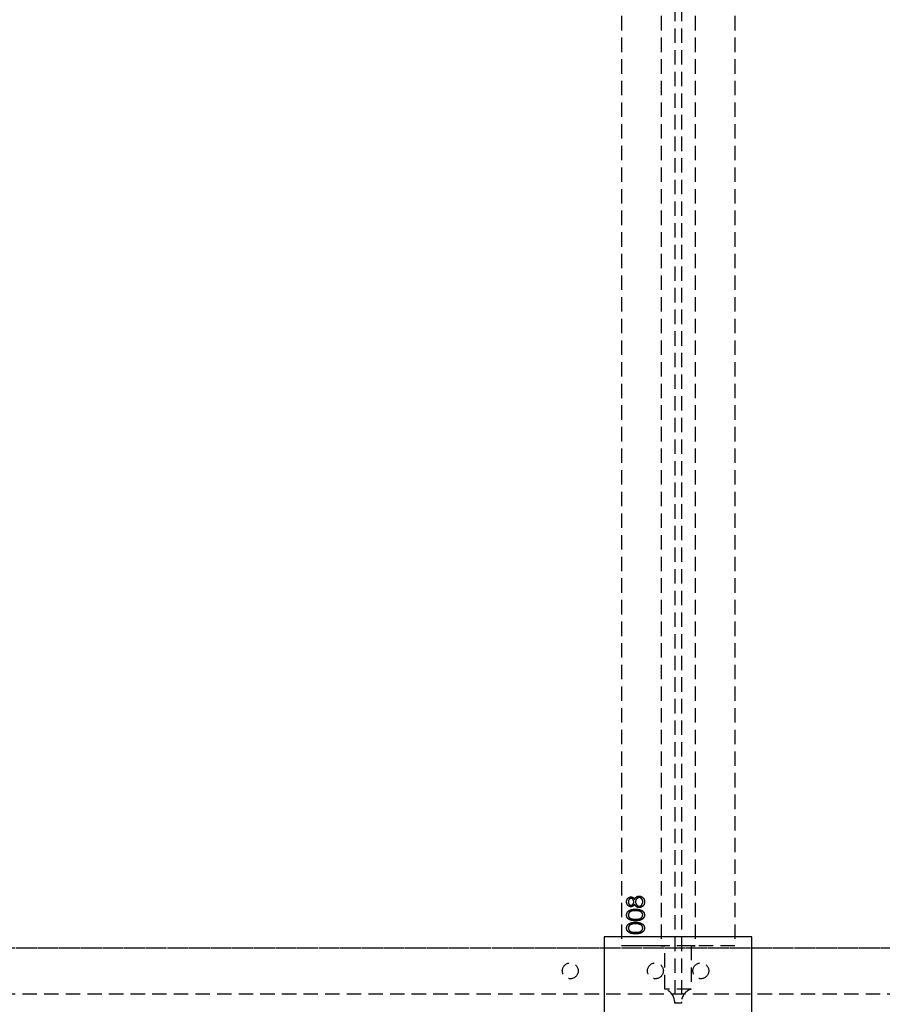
# Model space of a CAD drawing. Header units: millimetres. Extents: x 410 to 11678, y 2765 to 7100.
# Tile 36 of 40: x 5885 to 6645, y 4821 to 5688. Entities that reach past the tile are written whole.
import ezdxf

# ---------------------------------------------------------------- set-up
doc = ezdxf.new("R2010")
doc.units = ezdxf.units.MM
doc.header["$LTSCALE"] = 10
doc.linetypes.add('HIDDEN', pattern=[1.905, 1.27, -0.635])
doc.layers.add('Caillebotis', color=1, linetype='Continuous', lineweight=25)
doc.layers.add('Plancher inferieur', color=7, linetype='Continuous')

msp = doc.modelspace()

# ---------------------------------------------------------------- linework, layer by layer
at = {"layer": 'Caillebotis'}
for p, q in [((6530.02, 4880.44), (6400.02, 4880.44)), ((6400.02, 4880.44), (6400.02, 4750.44)), ((6530.02, 4750.44), (6530.02, 4880.44))]:
    msp.add_line(p, q, dxfattribs=at)
at = {"layer": 'Plancher inferieur', "linetype": 'HIDDEN'}
for p, q in [((6462.02, 6499.61), (6462.02, 4822.76)), ((6468.02, 6499.61), (6468.02, 4822.76)), ((6415.02, 6453.44), (6415.02, 4872.44)), ((6450.02, 6453.44), (6450.02, 4872.44)), ((6480.02, 6453.44), (6480.02, 4872.44)), ((6515.02, 6453.44), (6515.02, 4872.44)), ((7405.02, 4870.44), (410.02, 4870.44)), ((7285.02, 4870.44), (5825.02, 4870.44)), ((6515.02, 4872.44), (6415.02, 4872.44)), ((6450.02, 4872.44), (6415.02, 4872.44)), ((6453.45, 4872.44), (6450.02, 4872.44)), ((6450.02, 4872.44), (6453.45, 4872.44)), ((6453.45, 4834.26), (6453.45, 4872.44)), ((6476.59, 4872.44), (6453.45, 4872.44)), ((6476.59, 4872.44), (6476.59, 4834.26)), ((6480.02, 4872.44), (6476.59, 4872.44)), ((6476.59, 4872.44), (6480.02, 4872.44)), ((6515.02, 4872.44), (6480.02, 4872.44)), ((6476.59, 4834.26), (6453.45, 4834.26)), ((7405.02, 4829.94), (410.02, 4829.94)), ((6462.02, 4821.94), (6462.02, 4822.76)), ((6468.02, 4821.94), (6462.02, 4821.94)), ((6468.02, 4822.76), (6468.02, 4821.94))]:
    msp.add_line(p, q, dxfattribs=at)
for centre in [(6370.02, 4850.44), (6370.02, 4850.44), (6445.02, 4850.44), (6445.02, 4850.44), (6485.02, 4850.44), (6485.02, 4850.44)]:
    msp.add_circle(centre, 7, dxfattribs=at)
for centre, start, end in [((6450.02, 4822.76), 0, 73.40216), ((6480.02, 4822.76), 106.59784, 180)]:
    msp.add_arc(centre, 12, start, end, dxfattribs=at)
for points, knots in [([(6419.63, 4911.25), (6419.64, 4911.45), (6419.65, 4911.82), (6419.75, 4912.37), (6419.93, 4912.9), (6420.16, 4913.41), (6420.44, 4913.88), (6420.79, 4914.29), (6421.17, 4914.66), (6421.6, 4914.96), (6422.06, 4915.21), (6422.54, 4915.38), (6423.03, 4915.49), (6423.36, 4915.51), (6423.53, 4915.51)], [0, 0, 0, 0, 0.089403, 0.176293, 0.262607, 0.34942, 0.435467, 0.518891, 0.600969, 0.683865, 0.765824, 0.844888, 0.922285, 1, 1, 1, 1]), ([(6419.63, 4911.25), (6419.64, 4911.45), (6419.65, 4911.82), (6419.75, 4912.37), (6419.93, 4912.9), (6420.16, 4913.41), (6420.44, 4913.88), (6420.79, 4914.29), (6421.17, 4914.66), (6421.6, 4914.96), (6422.06, 4915.21), (6422.54, 4915.38), (6423.03, 4915.49), (6423.36, 4915.51), (6423.53, 4915.51)], [0, 0, 0, 0, 0.089403, 0.176293, 0.262607, 0.34942, 0.435467, 0.518891, 0.600969, 0.683865, 0.765824, 0.844888, 0.922285, 1, 1, 1, 1]), ([(6423.48, 4906.86), (6423.32, 4906.87), (6423, 4906.88), (6422.52, 4906.99), (6422.05, 4907.18), (6421.59, 4907.43), (6421.16, 4907.75), (6420.77, 4908.12), (6420.43, 4908.55), (6420.15, 4909.04), (6419.92, 4909.56), (6419.76, 4910.11), (6419.65, 4910.67), (6419.64, 4911.06), (6419.63, 4911.25)], [0, 0, 0, 0, 0.074056, 0.1488654, 0.2266602, 0.308132, 0.3911773, 0.4739467, 0.5579423, 0.645001, 0.7333728, 0.8210979, 0.9092902, 1, 1, 1, 1]), ([(6423.48, 4906.86), (6423.32, 4906.87), (6423, 4906.88), (6422.52, 4906.99), (6422.05, 4907.18), (6421.59, 4907.43), (6421.16, 4907.75), (6420.77, 4908.12), (6420.43, 4908.55), (6420.15, 4909.04), (6419.92, 4909.56), (6419.76, 4910.11), (6419.65, 4910.67), (6419.64, 4911.06), (6419.63, 4911.25)], [0, 0, 0, 0, 0.074056, 0.1488654, 0.2266602, 0.308132, 0.3911773, 0.4739467, 0.5579423, 0.645001, 0.7333728, 0.8210979, 0.9092902, 1, 1, 1, 1]), ([(6423.47, 4914.17), (6423.4, 4914.16), (6423.26, 4914.16), (6423.05, 4914.12), (6422.85, 4914.06), (6422.65, 4913.98), (6422.45, 4913.87), (6422.26, 4913.74), (6422.07, 4913.58), (6421.89, 4913.4), (6421.72, 4913.2), (6421.57, 4912.98), (6421.45, 4912.73), (6421.35, 4912.46), (6421.27, 4912.17), (6421.21, 4911.86), (6421.18, 4911.53), (6421.18, 4911.3), (6421.17, 4911.18)], [0, 0, 0, 0, 0.050887, 0.101004, 0.151725, 0.203028, 0.256199, 0.311374, 0.369279, 0.430507, 0.492993, 0.556503, 0.622108, 0.690284, 0.761455, 0.836405, 0.915512, 1, 1, 1, 1]), ([(6423.47, 4914.17), (6423.4, 4914.16), (6423.26, 4914.16), (6423.05, 4914.12), (6422.85, 4914.06), (6422.65, 4913.98), (6422.45, 4913.87), (6422.26, 4913.74), (6422.07, 4913.58), (6421.89, 4913.4), (6421.72, 4913.2), (6421.57, 4912.98), (6421.45, 4912.73), (6421.35, 4912.46), (6421.27, 4912.17), (6421.21, 4911.86), (6421.18, 4911.53), (6421.18, 4911.3), (6421.17, 4911.18)], [0, 0, 0, 0, 0.050887, 0.101004, 0.151725, 0.203028, 0.256199, 0.311374, 0.369279, 0.430507, 0.492993, 0.556503, 0.622108, 0.690284, 0.761455, 0.836405, 0.915512, 1, 1, 1, 1]), ([(6421.17, 4911.18), (6421.18, 4911.07), (6421.18, 4910.87), (6421.21, 4910.57), (6421.26, 4910.28), (6421.34, 4910.01), (6421.43, 4909.74), (6421.56, 4909.5), (6421.7, 4909.26), (6421.86, 4909.05), (6422.03, 4908.85), (6422.22, 4908.68), (6422.41, 4908.53), (6422.61, 4908.41), (6422.83, 4908.32), (6423.04, 4908.26), (6423.27, 4908.21), (6423.43, 4908.21), (6423.5, 4908.2)], [0, 0, 0, 0, 0.075221, 0.147165, 0.216383, 0.283941, 0.350301, 0.414972, 0.479181, 0.544184, 0.607558, 0.667324, 0.725168, 0.781029, 0.834891, 0.889471, 0.944089, 1, 1, 1, 1]), ([(6421.17, 4911.18), (6421.18, 4911.07), (6421.18, 4910.87), (6421.21, 4910.57), (6421.26, 4910.28), (6421.34, 4910.01), (6421.43, 4909.74), (6421.56, 4909.5), (6421.7, 4909.26), (6421.86, 4909.05), (6422.03, 4908.85), (6422.22, 4908.68), (6422.41, 4908.53), (6422.61, 4908.41), (6422.83, 4908.32), (6423.04, 4908.26), (6423.27, 4908.21), (6423.43, 4908.21), (6423.5, 4908.2)], [0, 0, 0, 0, 0.075221, 0.147165, 0.216383, 0.283941, 0.350301, 0.414972, 0.479181, 0.544184, 0.607558, 0.667324, 0.725168, 0.781029, 0.834891, 0.889471, 0.944089, 1, 1, 1, 1]), ([(6425.98, 4911.23), (6425.98, 4911.36), (6425.97, 4911.61), (6425.9, 4911.99), (6425.79, 4912.35), (6425.64, 4912.7), (6425.45, 4913.03), (6425.23, 4913.32), (6424.97, 4913.57), (6424.69, 4913.78), (6424.39, 4913.95), (6424.09, 4914.08), (6423.78, 4914.15), (6423.58, 4914.16), (6423.47, 4914.17)], [0, 0, 0, 0, 0.089713, 0.178541, 0.266908, 0.356931, 0.445731, 0.530796, 0.614591, 0.698244, 0.779084, 0.855316, 0.928538, 1, 1, 1, 1]), ([(6425.98, 4911.23), (6425.98, 4911.36), (6425.97, 4911.61), (6425.9, 4911.99), (6425.79, 4912.35), (6425.64, 4912.7), (6425.45, 4913.03), (6425.23, 4913.32), (6424.97, 4913.57), (6424.69, 4913.78), (6424.39, 4913.95), (6424.09, 4914.08), (6423.78, 4914.15), (6423.58, 4914.16), (6423.47, 4914.17)], [0, 0, 0, 0, 0.089713, 0.178541, 0.266908, 0.356931, 0.445731, 0.530796, 0.614591, 0.698244, 0.779084, 0.855316, 0.928538, 1, 1, 1, 1]), ([(6426.66, 4909.05), (6426.57, 4908.88), (6426.38, 4908.54), (6426.05, 4908.09), (6425.68, 4907.71), (6425.28, 4907.4), (6424.86, 4907.16), (6424.41, 4906.99), (6423.95, 4906.88), (6423.64, 4906.86), (6423.48, 4906.86)], [0, 0, 0, 0, 0.145849, 0.281964, 0.410893, 0.535063, 0.654726, 0.77015, 0.884564, 1, 1, 1, 1]), ([(6426.66, 4909.05), (6426.57, 4908.88), (6426.38, 4908.54), (6426.05, 4908.09), (6425.68, 4907.71), (6425.28, 4907.4), (6424.86, 4907.16), (6424.41, 4906.99), (6423.95, 4906.88), (6423.64, 4906.86), (6423.48, 4906.86)], [0, 0, 0, 0, 0.145849, 0.281964, 0.410893, 0.535063, 0.654726, 0.77015, 0.884564, 1, 1, 1, 1]), ([(6423.5, 4908.2), (6423.58, 4908.21), (6423.74, 4908.21), (6423.97, 4908.26), (6424.19, 4908.33), (6424.41, 4908.43), (6424.62, 4908.56), (6424.83, 4908.71), (6425.03, 4908.9), (6425.22, 4909.11), (6425.4, 4909.34), (6425.55, 4909.58), (6425.68, 4909.84), (6425.79, 4910.1), (6425.88, 4910.37), (6425.94, 4910.65), (6425.97, 4910.94), (6425.98, 4911.13), (6425.98, 4911.23)], [0, 0, 0, 0, 0.054564, 0.107826, 0.161924, 0.21751, 0.274498, 0.334815, 0.397555, 0.464755, 0.532901, 0.600097, 0.665354, 0.731084, 0.796883, 0.863292, 0.930831, 1, 1, 1, 1]), ([(6423.5, 4908.2), (6423.58, 4908.21), (6423.74, 4908.21), (6423.97, 4908.26), (6424.19, 4908.33), (6424.41, 4908.43), (6424.62, 4908.56), (6424.83, 4908.71), (6425.03, 4908.9), (6425.22, 4909.11), (6425.4, 4909.34), (6425.55, 4909.58), (6425.68, 4909.84), (6425.79, 4910.1), (6425.88, 4910.37), (6425.94, 4910.65), (6425.97, 4910.94), (6425.98, 4911.13), (6425.98, 4911.23)], [0, 0, 0, 0, 0.054564, 0.107826, 0.161924, 0.21751, 0.274498, 0.334815, 0.397555, 0.464755, 0.532901, 0.600097, 0.665354, 0.731084, 0.796883, 0.863292, 0.930831, 1, 1, 1, 1]), ([(6423.53, 4915.51), (6423.69, 4915.51), (6424.01, 4915.49), (6424.47, 4915.39), (6424.91, 4915.22), (6425.32, 4914.99), (6425.7, 4914.68), (6426.05, 4914.31), (6426.38, 4913.88), (6426.57, 4913.55), (6426.66, 4913.38)], [0, 0, 0, 0, 0.1219258, 0.2394554, 0.3547741, 0.4714756, 0.5922654, 0.7186532, 0.8548665, 1, 1, 1, 1]), ([(6423.53, 4915.51), (6423.69, 4915.51), (6424.01, 4915.49), (6424.47, 4915.39), (6424.91, 4915.22), (6425.32, 4914.99), (6425.7, 4914.68), (6426.05, 4914.31), (6426.38, 4913.88), (6426.57, 4913.55), (6426.66, 4913.38)], [0, 0, 0, 0, 0.1219258, 0.2394554, 0.3547741, 0.4714756, 0.5922654, 0.7186532, 0.8548665, 1, 1, 1, 1]), ([(6426.66, 4913.38), (6426.73, 4913.5), (6426.85, 4913.74), (6427.05, 4914.08), (6427.26, 4914.4), (6427.48, 4914.69), (6427.7, 4914.95), (6427.93, 4915.19), (6428.16, 4915.4), (6428.41, 4915.59), (6428.66, 4915.75), (6428.92, 4915.89), (6429.19, 4916.01), (6429.46, 4916.11), (6429.75, 4916.19), (6430.04, 4916.24), (6430.34, 4916.27), (6430.55, 4916.28), (6430.65, 4916.28)], [0, 0, 0, 0, 0.079515, 0.15508, 0.226871, 0.295896, 0.362033, 0.425089, 0.485374, 0.544048, 0.601006, 0.657885, 0.714011, 0.769498, 0.826152, 0.8829, 0.940709, 1, 1, 1, 1]), ([(6426.66, 4913.38), (6426.73, 4913.5), (6426.85, 4913.74), (6427.05, 4914.08), (6427.26, 4914.4), (6427.48, 4914.69), (6427.7, 4914.95), (6427.93, 4915.19), (6428.16, 4915.4), (6428.41, 4915.59), (6428.66, 4915.75), (6428.92, 4915.89), (6429.19, 4916.01), (6429.46, 4916.11), (6429.75, 4916.19), (6430.04, 4916.24), (6430.34, 4916.27), (6430.55, 4916.28), (6430.65, 4916.28)], [0, 0, 0, 0, 0.079515, 0.15508, 0.226871, 0.295896, 0.362033, 0.425089, 0.485374, 0.544048, 0.601006, 0.657885, 0.714011, 0.769498, 0.826152, 0.8829, 0.940709, 1, 1, 1, 1]), ([(6430.77, 4906.09), (6430.67, 4906.09), (6430.46, 4906.1), (6430.15, 4906.13), (6429.85, 4906.18), (6429.56, 4906.26), (6429.28, 4906.36), (6429, 4906.48), (6428.73, 4906.62), (6428.47, 4906.78), (6428.22, 4906.97), (6427.97, 4907.19), (6427.74, 4907.43), (6427.51, 4907.71), (6427.28, 4908), (6427.07, 4908.33), (6426.86, 4908.67), (6426.73, 4908.92), (6426.66, 4909.05)], [0, 0, 0, 0, 0.058845, 0.116298, 0.172649, 0.228746, 0.284538, 0.340718, 0.397083, 0.453952, 0.512754, 0.573075, 0.636439, 0.702408, 0.771517, 0.844208, 0.920082, 1, 1, 1, 1]), ([(6430.77, 4906.09), (6430.67, 4906.09), (6430.46, 4906.1), (6430.15, 4906.13), (6429.85, 4906.18), (6429.56, 4906.26), (6429.28, 4906.36), (6429, 4906.48), (6428.73, 4906.62), (6428.47, 4906.78), (6428.22, 4906.97), (6427.97, 4907.19), (6427.74, 4907.43), (6427.51, 4907.71), (6427.28, 4908), (6427.07, 4908.33), (6426.86, 4908.67), (6426.73, 4908.92), (6426.66, 4909.05)], [0, 0, 0, 0, 0.058845, 0.116298, 0.172649, 0.228746, 0.284538, 0.340718, 0.397083, 0.453952, 0.512754, 0.573075, 0.636439, 0.702408, 0.771517, 0.844208, 0.920082, 1, 1, 1, 1]), ([(6430.68, 4914.94), (6430.57, 4914.93), (6430.37, 4914.92), (6430.07, 4914.88), (6429.79, 4914.79), (6429.5, 4914.67), (6429.23, 4914.52), (6428.97, 4914.33), (6428.71, 4914.11), (6428.47, 4913.86), (6428.25, 4913.59), (6428.05, 4913.3), (6427.89, 4912.99), (6427.75, 4912.67), (6427.65, 4912.34), (6427.57, 4912), (6427.53, 4911.64), (6427.52, 4911.39), (6427.52, 4911.27)], [0, 0, 0, 0, 0.05733, 0.113045, 0.169155, 0.225739, 0.283781, 0.3434, 0.406267, 0.471742, 0.538342, 0.603393, 0.667654, 0.732268, 0.797037, 0.86307, 0.930368, 1, 1, 1, 1]), ([(6430.68, 4914.94), (6430.57, 4914.93), (6430.37, 4914.92), (6430.07, 4914.88), (6429.79, 4914.79), (6429.5, 4914.67), (6429.23, 4914.52), (6428.97, 4914.33), (6428.71, 4914.11), (6428.47, 4913.86), (6428.25, 4913.59), (6428.05, 4913.3), (6427.89, 4912.99), (6427.75, 4912.67), (6427.65, 4912.34), (6427.57, 4912), (6427.53, 4911.64), (6427.52, 4911.39), (6427.52, 4911.27)], [0, 0, 0, 0, 0.05733, 0.113045, 0.169155, 0.225739, 0.283781, 0.3434, 0.406267, 0.471742, 0.538342, 0.603393, 0.667654, 0.732268, 0.797037, 0.86307, 0.930368, 1, 1, 1, 1]), ([(6427.52, 4911.27), (6427.52, 4911.13), (6427.53, 4910.87), (6427.58, 4910.49), (6427.65, 4910.12), (6427.76, 4909.77), (6427.9, 4909.44), (6428.07, 4909.11), (6428.27, 4908.81), (6428.5, 4908.53), (6428.75, 4908.28), (6429.02, 4908.05), (6429.29, 4907.86), (6429.58, 4907.71), (6429.87, 4907.58), (6430.18, 4907.5), (6430.5, 4907.45), (6430.71, 4907.44), (6430.82, 4907.44)], [0, 0, 0, 0, 0.071258, 0.13979, 0.206465, 0.271493, 0.336029, 0.400214, 0.464659, 0.529715, 0.594078, 0.655637, 0.714894, 0.772151, 0.829026, 0.88514, 0.942088, 1, 1, 1, 1]), ([(6427.52, 4911.27), (6427.52, 4911.13), (6427.53, 4910.87), (6427.58, 4910.49), (6427.65, 4910.12), (6427.76, 4909.77), (6427.9, 4909.44), (6428.07, 4909.11), (6428.27, 4908.81), (6428.5, 4908.53), (6428.75, 4908.28), (6429.02, 4908.05), (6429.29, 4907.86), (6429.58, 4907.71), (6429.87, 4907.58), (6430.18, 4907.5), (6430.5, 4907.45), (6430.71, 4907.44), (6430.82, 4907.44)], [0, 0, 0, 0, 0.071258, 0.13979, 0.206465, 0.271493, 0.336029, 0.400214, 0.464659, 0.529715, 0.594078, 0.655637, 0.714894, 0.772151, 0.829026, 0.88514, 0.942088, 1, 1, 1, 1]), ([(6430.65, 4916.28), (6430.79, 4916.28), (6431.08, 4916.27), (6431.5, 4916.21), (6431.91, 4916.13), (6432.31, 4916.01), (6432.69, 4915.84), (6433.06, 4915.64), (6433.42, 4915.42), (6433.64, 4915.24), (6433.76, 4915.15)], [0, 0, 0, 0, 0.128154, 0.253665, 0.377314, 0.500218, 0.62293, 0.745847, 0.871399, 1, 1, 1, 1]), ([(6430.65, 4916.28), (6430.79, 4916.28), (6431.08, 4916.27), (6431.5, 4916.21), (6431.91, 4916.13), (6432.31, 4916.01), (6432.69, 4915.84), (6433.06, 4915.64), (6433.42, 4915.42), (6433.64, 4915.24), (6433.76, 4915.15)], [0, 0, 0, 0, 0.128154, 0.253665, 0.377314, 0.500218, 0.62293, 0.745847, 0.871399, 1, 1, 1, 1]), ([(6433.87, 4911.18), (6433.86, 4911.32), (6433.86, 4911.59), (6433.81, 4911.99), (6433.74, 4912.37), (6433.64, 4912.72), (6433.5, 4913.06), (6433.33, 4913.37), (6433.14, 4913.66), (6432.91, 4913.92), (6432.67, 4914.16), (6432.42, 4914.36), (6432.15, 4914.54), (6431.88, 4914.68), (6431.59, 4914.8), (6431.3, 4914.88), (6430.99, 4914.93), (6430.78, 4914.93), (6430.68, 4914.94)], [0, 0, 0, 0, 0.0765551, 0.1491538, 0.2188158, 0.2853982, 0.3503458, 0.4141547, 0.4772055, 0.5403912, 0.6022224, 0.6620507, 0.7199485, 0.7759187, 0.8311234, 0.8866732, 0.9425553, 1, 1, 1, 1]), ([(6433.87, 4911.18), (6433.86, 4911.32), (6433.86, 4911.59), (6433.81, 4911.99), (6433.74, 4912.37), (6433.64, 4912.72), (6433.5, 4913.06), (6433.33, 4913.37), (6433.14, 4913.66), (6432.91, 4913.92), (6432.67, 4914.16), (6432.42, 4914.36), (6432.15, 4914.54), (6431.88, 4914.68), (6431.59, 4914.8), (6431.3, 4914.88), (6430.99, 4914.93), (6430.78, 4914.93), (6430.68, 4914.94)], [0, 0, 0, 0, 0.0765551, 0.1491538, 0.2188158, 0.2853982, 0.3503458, 0.4141547, 0.4772055, 0.5403912, 0.6022224, 0.6620507, 0.7199485, 0.7759187, 0.8311234, 0.8866732, 0.9425553, 1, 1, 1, 1]), ([(6435.4, 4911.16), (6435.4, 4910.96), (6435.39, 4910.57), (6435.32, 4910), (6435.21, 4909.47), (6435.05, 4908.97), (6434.85, 4908.51), (6434.6, 4908.1), (6434.31, 4907.71), (6433.96, 4907.37), (6433.6, 4907.07), (6433.22, 4906.81), (6432.84, 4906.59), (6432.44, 4906.4), (6432.04, 4906.26), (6431.62, 4906.16), (6431.2, 4906.1), (6430.92, 4906.09), (6430.77, 4906.09)], [0, 0, 0, 0, 0.078555, 0.152861, 0.223556, 0.290371, 0.355398, 0.418285, 0.480381, 0.543065, 0.604915, 0.664388, 0.721932, 0.77801, 0.833832, 0.888863, 0.94409, 1, 1, 1, 1]), ([(6435.4, 4911.16), (6435.4, 4910.96), (6435.39, 4910.57), (6435.32, 4910), (6435.21, 4909.47), (6435.05, 4908.97), (6434.85, 4908.51), (6434.6, 4908.1), (6434.31, 4907.71), (6433.96, 4907.37), (6433.6, 4907.07), (6433.22, 4906.81), (6432.84, 4906.59), (6432.44, 4906.4), (6432.04, 4906.26), (6431.62, 4906.16), (6431.2, 4906.1), (6430.92, 4906.09), (6430.77, 4906.09)], [0, 0, 0, 0, 0.078555, 0.152861, 0.223556, 0.290371, 0.355398, 0.418285, 0.480381, 0.543065, 0.604915, 0.664388, 0.721932, 0.77801, 0.833832, 0.888863, 0.94409, 1, 1, 1, 1]), ([(6430.82, 4907.44), (6430.95, 4907.44), (6431.22, 4907.45), (6431.62, 4907.54), (6432, 4907.69), (6432.36, 4907.9), (6432.71, 4908.15), (6433.01, 4908.47), (6433.27, 4908.82), (6433.48, 4909.22), (6433.65, 4909.66), (6433.78, 4910.14), (6433.85, 4910.65), (6433.86, 4911), (6433.87, 4911.18)], [0, 0, 0, 0, 0.074911, 0.149165, 0.224533, 0.302398, 0.382007, 0.46125, 0.542201, 0.626514, 0.71441, 0.80487, 0.90011, 1, 1, 1, 1]), ([(6430.82, 4907.44), (6430.95, 4907.44), (6431.22, 4907.45), (6431.62, 4907.54), (6432, 4907.69), (6432.36, 4907.9), (6432.71, 4908.15), (6433.01, 4908.47), (6433.27, 4908.82), (6433.48, 4909.22), (6433.65, 4909.66), (6433.78, 4910.14), (6433.85, 4910.65), (6433.86, 4911), (6433.87, 4911.18)], [0, 0, 0, 0, 0.074911, 0.149165, 0.224533, 0.302398, 0.382007, 0.46125, 0.542201, 0.626514, 0.71441, 0.80487, 0.90011, 1, 1, 1, 1]), ([(6433.76, 4915.15), (6433.89, 4915.03), (6434.15, 4914.79), (6434.49, 4914.38), (6434.77, 4913.94), (6435, 4913.45), (6435.18, 4912.93), (6435.31, 4912.38), (6435.39, 4911.78), (6435.4, 4911.37), (6435.4, 4911.16)], [0, 0, 0, 0, 0.119283, 0.237093, 0.354796, 0.474576, 0.59746, 0.724926, 0.858883, 1, 1, 1, 1]), ([(6433.76, 4915.15), (6433.89, 4915.03), (6434.15, 4914.79), (6434.49, 4914.38), (6434.77, 4913.94), (6435, 4913.45), (6435.18, 4912.93), (6435.31, 4912.38), (6435.39, 4911.78), (6435.4, 4911.37), (6435.4, 4911.16)], [0, 0, 0, 0, 0.119283, 0.237093, 0.354796, 0.474576, 0.59746, 0.724926, 0.858883, 1, 1, 1, 1]), ([(6419.63, 4899.57), (6419.64, 4899.69), (6419.64, 4899.92), (6419.69, 4900.27), (6419.75, 4900.62), (6419.84, 4900.95), (6419.96, 4901.28), (6420.11, 4901.59), (6420.27, 4901.9), (6420.47, 4902.2), (6420.7, 4902.49), (6420.95, 4902.76), (6421.22, 4903.02), (6421.53, 4903.25), (6421.86, 4903.48), (6422.21, 4903.69), (6422.6, 4903.88), (6423, 4904.07), (6423.45, 4904.22), (6423.92, 4904.37), (6424.44, 4904.48), (6424.98, 4904.58), (6425.57, 4904.65), (6426.19, 4904.71), (6426.85, 4904.73), (6427.29, 4904.74), (6427.53, 4904.74)], [0, 0, 0, 0, 0.033788, 0.067226, 0.099841, 0.132545, 0.16513, 0.198011, 0.23128, 0.265044, 0.299216, 0.334359, 0.369695, 0.406258, 0.443804, 0.482982, 0.523085, 0.565267, 0.609343, 0.656393, 0.705887, 0.758326, 0.813833, 0.872795, 0.934723, 1, 1, 1, 1]), ([(6419.63, 4899.57), (6419.64, 4899.69), (6419.64, 4899.92), (6419.69, 4900.27), (6419.75, 4900.62), (6419.84, 4900.95), (6419.96, 4901.28), (6420.11, 4901.59), (6420.27, 4901.9), (6420.47, 4902.2), (6420.7, 4902.49), (6420.95, 4902.76), (6421.22, 4903.02), (6421.53, 4903.25), (6421.86, 4903.48), (6422.21, 4903.69), (6422.6, 4903.88), (6423, 4904.07), (6423.45, 4904.22), (6423.92, 4904.37), (6424.44, 4904.48), (6424.98, 4904.58), (6425.57, 4904.65), (6426.19, 4904.71), (6426.85, 4904.73), (6427.29, 4904.74), (6427.53, 4904.74)], [0, 0, 0, 0, 0.033788, 0.067226, 0.099841, 0.132545, 0.16513, 0.198011, 0.23128, 0.265044, 0.299216, 0.334359, 0.369695, 0.406258, 0.443804, 0.482982, 0.523085, 0.565267, 0.609343, 0.656393, 0.705887, 0.758326, 0.813833, 0.872795, 0.934723, 1, 1, 1, 1]), ([(6427.52, 4903.4), (6427.34, 4903.39), (6426.99, 4903.39), (6426.47, 4903.37), (6425.98, 4903.33), (6425.51, 4903.28), (6425.07, 4903.2), (6424.65, 4903.12), (6424.26, 4903.01), (6423.9, 4902.9), (6423.55, 4902.77), (6423.24, 4902.62), (6422.94, 4902.47), (6422.67, 4902.3), (6422.42, 4902.12), (6422.2, 4901.92), (6422, 4901.72), (6421.77, 4901.43), (6421.53, 4901.06), (6421.32, 4900.59), (6421.2, 4900.1), (6421.18, 4899.77), (6421.17, 4899.61)], [0, 0, 0, 0, 0.065674, 0.128473, 0.188155, 0.24508, 0.299416, 0.350785, 0.399899, 0.446624, 0.491202, 0.533319, 0.573791, 0.612461, 0.649528, 0.685459, 0.720284, 0.754012, 0.819093, 0.880506, 0.940318, 1, 1, 1, 1]), ([(6427.52, 4903.4), (6427.34, 4903.39), (6426.99, 4903.39), (6426.47, 4903.37), (6425.98, 4903.33), (6425.51, 4903.28), (6425.07, 4903.2), (6424.65, 4903.12), (6424.26, 4903.01), (6423.9, 4902.9), (6423.55, 4902.77), (6423.24, 4902.62), (6422.94, 4902.47), (6422.67, 4902.3), (6422.42, 4902.12), (6422.2, 4901.92), (6422, 4901.72), (6421.77, 4901.43), (6421.53, 4901.06), (6421.32, 4900.59), (6421.2, 4900.1), (6421.18, 4899.77), (6421.17, 4899.61)], [0, 0, 0, 0, 0.065674, 0.128473, 0.188155, 0.24508, 0.299416, 0.350785, 0.399899, 0.446624, 0.491202, 0.533319, 0.573791, 0.612461, 0.649528, 0.685459, 0.720284, 0.754012, 0.819093, 0.880506, 0.940318, 1, 1, 1, 1]), ([(6431.29, 4902.83), (6431.16, 4902.87), (6430.88, 4902.97), (6430.46, 4903.08), (6430.02, 4903.18), (6429.56, 4903.26), (6429.08, 4903.32), (6428.58, 4903.36), (6428.05, 4903.39), (6427.7, 4903.4), (6427.52, 4903.4)], [0, 0, 0, 0, 0.110588, 0.224542, 0.342503, 0.464324, 0.590756, 0.722227, 0.858843, 1, 1, 1, 1]), ([(6431.29, 4902.83), (6431.16, 4902.87), (6430.88, 4902.97), (6430.46, 4903.08), (6430.02, 4903.18), (6429.56, 4903.26), (6429.08, 4903.32), (6428.58, 4903.36), (6428.05, 4903.39), (6427.7, 4903.4), (6427.52, 4903.4)], [0, 0, 0, 0, 0.110588, 0.224542, 0.342503, 0.464324, 0.590756, 0.722227, 0.858843, 1, 1, 1, 1]), ([(6427.53, 4904.74), (6427.75, 4904.74), (6428.2, 4904.73), (6428.86, 4904.71), (6429.47, 4904.65), (6430.05, 4904.58), (6430.6, 4904.48), (6431.11, 4904.37), (6431.58, 4904.24), (6432.02, 4904.07), (6432.43, 4903.9), (6432.81, 4903.7), (6433.16, 4903.5), (6433.49, 4903.27), (6433.8, 4903.03), (6434.07, 4902.77), (6434.33, 4902.5), (6434.55, 4902.21), (6434.76, 4901.91), (6434.93, 4901.6), (6435.07, 4901.28), (6435.19, 4900.95), (6435.29, 4900.62), (6435.35, 4900.27), (6435.4, 4899.92), (6435.4, 4899.69), (6435.4, 4899.57)], [0, 0, 0, 0, 0.065069, 0.127067, 0.185532, 0.240785, 0.293004, 0.342556, 0.388955, 0.432815, 0.474671, 0.514821, 0.553655, 0.591479, 0.627861, 0.663639, 0.698823, 0.733433, 0.76763, 0.801074, 0.83425, 0.86697, 0.899712, 0.932696, 0.966173, 1, 1, 1, 1]), ([(6427.53, 4904.74), (6427.75, 4904.74), (6428.2, 4904.73), (6428.86, 4904.71), (6429.47, 4904.65), (6430.05, 4904.58), (6430.6, 4904.48), (6431.11, 4904.37), (6431.58, 4904.24), (6432.02, 4904.07), (6432.43, 4903.9), (6432.81, 4903.7), (6433.16, 4903.5), (6433.49, 4903.27), (6433.8, 4903.03), (6434.07, 4902.77), (6434.33, 4902.5), (6434.55, 4902.21), (6434.76, 4901.91), (6434.93, 4901.6), (6435.07, 4901.28), (6435.19, 4900.95), (6435.29, 4900.62), (6435.35, 4900.27), (6435.4, 4899.92), (6435.4, 4899.69), (6435.4, 4899.57)], [0, 0, 0, 0, 0.065069, 0.127067, 0.185532, 0.240785, 0.293004, 0.342556, 0.388955, 0.432815, 0.474671, 0.514821, 0.553655, 0.591479, 0.627861, 0.663639, 0.698823, 0.733433, 0.76763, 0.801074, 0.83425, 0.86697, 0.899712, 0.932696, 0.966173, 1, 1, 1, 1]), ([(6433.87, 4899.61), (6433.86, 4899.78), (6433.84, 4900.11), (6433.72, 4900.59), (6433.51, 4901.06), (6433.28, 4901.43), (6433.05, 4901.71), (6432.86, 4901.91), (6432.65, 4902.1), (6432.42, 4902.27), (6432.17, 4902.44), (6431.89, 4902.58), (6431.6, 4902.71), (6431.39, 4902.79), (6431.29, 4902.83)], [0, 0, 0, 0, 0.112802, 0.225203, 0.339663, 0.459731, 0.521784, 0.583969, 0.64821, 0.71391, 0.781027, 0.851466, 0.924059, 1, 1, 1, 1]), ([(6433.87, 4899.61), (6433.86, 4899.78), (6433.84, 4900.11), (6433.72, 4900.59), (6433.51, 4901.06), (6433.28, 4901.43), (6433.05, 4901.71), (6432.86, 4901.91), (6432.65, 4902.1), (6432.42, 4902.27), (6432.17, 4902.44), (6431.89, 4902.58), (6431.6, 4902.71), (6431.39, 4902.79), (6431.29, 4902.83)], [0, 0, 0, 0, 0.112802, 0.225203, 0.339663, 0.459731, 0.521784, 0.583969, 0.64821, 0.71391, 0.781027, 0.851466, 0.924059, 1, 1, 1, 1]), ([(6427.53, 4894.55), (6427.28, 4894.55), (6426.82, 4894.55), (6426.14, 4894.59), (6425.5, 4894.64), (6424.9, 4894.7), (6424.35, 4894.79), (6423.84, 4894.9), (6423.37, 4895.03), (6422.94, 4895.18), (6422.54, 4895.34), (6422.17, 4895.53), (6421.83, 4895.73), (6421.5, 4895.94), (6421.21, 4896.18), (6420.94, 4896.42), (6420.69, 4896.69), (6420.47, 4896.97), (6420.27, 4897.27), (6420.1, 4897.57), (6419.96, 4897.88), (6419.84, 4898.2), (6419.75, 4898.53), (6419.68, 4898.87), (6419.64, 4899.21), (6419.64, 4899.45), (6419.63, 4899.57)], [0, 0, 0, 0, 0.06859, 0.133236, 0.194298, 0.251261, 0.304491, 0.354209, 0.400451, 0.443378, 0.483979, 0.523213, 0.561001, 0.597856, 0.633471, 0.668265, 0.702638, 0.736825, 0.77043, 0.803572, 0.835925, 0.86847, 0.900854, 0.933471, 0.96626, 1, 1, 1, 1]), ([(6427.53, 4894.55), (6427.28, 4894.55), (6426.82, 4894.55), (6426.14, 4894.59), (6425.5, 4894.64), (6424.9, 4894.7), (6424.35, 4894.79), (6423.84, 4894.9), (6423.37, 4895.03), (6422.94, 4895.18), (6422.54, 4895.34), (6422.17, 4895.53), (6421.83, 4895.73), (6421.5, 4895.94), (6421.21, 4896.18), (6420.94, 4896.42), (6420.69, 4896.69), (6420.47, 4896.97), (6420.27, 4897.27), (6420.1, 4897.57), (6419.96, 4897.88), (6419.84, 4898.2), (6419.75, 4898.53), (6419.68, 4898.87), (6419.64, 4899.21), (6419.64, 4899.45), (6419.63, 4899.57)], [0, 0, 0, 0, 0.06859, 0.133236, 0.194298, 0.251261, 0.304491, 0.354209, 0.400451, 0.443378, 0.483979, 0.523213, 0.561001, 0.597856, 0.633471, 0.668265, 0.702638, 0.736825, 0.77043, 0.803572, 0.835925, 0.86847, 0.900854, 0.933471, 0.96626, 1, 1, 1, 1]), ([(6419.63, 4888.03), (6419.64, 4888.15), (6419.64, 4888.38), (6419.69, 4888.73), (6419.75, 4889.08), (6419.84, 4889.41), (6419.96, 4889.74), (6420.11, 4890.05), (6420.27, 4890.36), (6420.47, 4890.66), (6420.7, 4890.95), (6420.95, 4891.22), (6421.22, 4891.48), (6421.53, 4891.72), (6421.86, 4891.94), (6422.21, 4892.15), (6422.6, 4892.35), (6423, 4892.53), (6423.45, 4892.69), (6423.92, 4892.83), (6424.44, 4892.94), (6424.98, 4893.04), (6425.57, 4893.11), (6426.19, 4893.17), (6426.85, 4893.2), (6427.29, 4893.2), (6427.53, 4893.2)], [0, 0, 0, 0, 0.033788, 0.067226, 0.099841, 0.132545, 0.16513, 0.198011, 0.23128, 0.265044, 0.299216, 0.334359, 0.369695, 0.406258, 0.443804, 0.482982, 0.523085, 0.565267, 0.609343, 0.656393, 0.705887, 0.758326, 0.813833, 0.872795, 0.934723, 1, 1, 1, 1]), ([(6419.63, 4888.03), (6419.64, 4888.15), (6419.64, 4888.38), (6419.69, 4888.73), (6419.75, 4889.08), (6419.84, 4889.41), (6419.96, 4889.74), (6420.11, 4890.05), (6420.27, 4890.36), (6420.47, 4890.66), (6420.7, 4890.95), (6420.95, 4891.22), (6421.22, 4891.48), (6421.53, 4891.72), (6421.86, 4891.94), (6422.21, 4892.15), (6422.6, 4892.35), (6423, 4892.53), (6423.45, 4892.69), (6423.92, 4892.83), (6424.44, 4892.94), (6424.98, 4893.04), (6425.57, 4893.11), (6426.19, 4893.17), (6426.85, 4893.2), (6427.29, 4893.2), (6427.53, 4893.2)], [0, 0, 0, 0, 0.033788, 0.067226, 0.099841, 0.132545, 0.16513, 0.198011, 0.23128, 0.265044, 0.299216, 0.334359, 0.369695, 0.406258, 0.443804, 0.482982, 0.523085, 0.565267, 0.609343, 0.656393, 0.705887, 0.758326, 0.813833, 0.872795, 0.934723, 1, 1, 1, 1]), ([(6421.17, 4899.61), (6421.18, 4899.44), (6421.2, 4899.11), (6421.32, 4898.62), (6421.53, 4898.15), (6421.77, 4897.78), (6422, 4897.49), (6422.19, 4897.29), (6422.4, 4897.1), (6422.63, 4896.93), (6422.89, 4896.77), (6423.15, 4896.61), (6423.45, 4896.48), (6423.76, 4896.35), (6424.1, 4896.24), (6424.47, 4896.15), (6424.89, 4896.07), (6425.34, 4896.01), (6425.83, 4895.96), (6426.36, 4895.92), (6426.93, 4895.9), (6427.32, 4895.9), (6427.52, 4895.9)], [0, 0, 0, 0, 0.0603773, 0.1208646, 0.1825791, 0.2476255, 0.281336, 0.3151193, 0.3494568, 0.3846056, 0.4210158, 0.4582367, 0.4968943, 0.5373154, 0.5802098, 0.6271671, 0.6784377, 0.7340242, 0.7937784, 0.8577356, 0.9267091, 1, 1, 1, 1]), ([(6421.17, 4899.61), (6421.18, 4899.44), (6421.2, 4899.11), (6421.32, 4898.62), (6421.53, 4898.15), (6421.77, 4897.78), (6422, 4897.49), (6422.19, 4897.29), (6422.4, 4897.1), (6422.63, 4896.93), (6422.89, 4896.77), (6423.15, 4896.61), (6423.45, 4896.48), (6423.76, 4896.35), (6424.1, 4896.24), (6424.47, 4896.15), (6424.89, 4896.07), (6425.34, 4896.01), (6425.83, 4895.96), (6426.36, 4895.92), (6426.93, 4895.9), (6427.32, 4895.9), (6427.52, 4895.9)], [0, 0, 0, 0, 0.0603773, 0.1208646, 0.1825791, 0.2476255, 0.281336, 0.3151193, 0.3494568, 0.3846056, 0.4210158, 0.4582367, 0.4968943, 0.5373154, 0.5802098, 0.6271671, 0.6784377, 0.7340242, 0.7937784, 0.8577356, 0.9267091, 1, 1, 1, 1]), ([(6427.52, 4891.86), (6427.34, 4891.86), (6426.99, 4891.85), (6426.47, 4891.83), (6425.98, 4891.79), (6425.51, 4891.74), (6425.07, 4891.66), (6424.65, 4891.58), (6424.26, 4891.47), (6423.9, 4891.36), (6423.55, 4891.23), (6423.24, 4891.08), (6422.94, 4890.93), (6422.67, 4890.76), (6422.42, 4890.58), (6422.2, 4890.38), (6422, 4890.18), (6421.77, 4889.89), (6421.53, 4889.52), (6421.32, 4889.05), (6421.2, 4888.56), (6421.18, 4888.24), (6421.17, 4888.07)], [0, 0, 0, 0, 0.065674, 0.128473, 0.188155, 0.24508, 0.299416, 0.350785, 0.399899, 0.446624, 0.491202, 0.533319, 0.573791, 0.612461, 0.649528, 0.685459, 0.720284, 0.754012, 0.819093, 0.880506, 0.940318, 1, 1, 1, 1]), ([(6427.52, 4891.86), (6427.34, 4891.86), (6426.99, 4891.85), (6426.47, 4891.83), (6425.98, 4891.79), (6425.51, 4891.74), (6425.07, 4891.66), (6424.65, 4891.58), (6424.26, 4891.47), (6423.9, 4891.36), (6423.55, 4891.23), (6423.24, 4891.08), (6422.94, 4890.93), (6422.67, 4890.76), (6422.42, 4890.58), (6422.2, 4890.38), (6422, 4890.18), (6421.77, 4889.89), (6421.53, 4889.52), (6421.32, 4889.05), (6421.2, 4888.56), (6421.18, 4888.24), (6421.17, 4888.07)], [0, 0, 0, 0, 0.065674, 0.128473, 0.188155, 0.24508, 0.299416, 0.350785, 0.399899, 0.446624, 0.491202, 0.533319, 0.573791, 0.612461, 0.649528, 0.685459, 0.720284, 0.754012, 0.819093, 0.880506, 0.940318, 1, 1, 1, 1]), ([(6427.52, 4895.9), (6427.72, 4895.9), (6428.11, 4895.9), (6428.67, 4895.92), (6429.2, 4895.96), (6429.69, 4896.01), (6430.14, 4896.07), (6430.55, 4896.15), (6430.93, 4896.24), (6431.27, 4896.35), (6431.58, 4896.48), (6431.87, 4896.61), (6432.14, 4896.76), (6432.4, 4896.92), (6432.63, 4897.1), (6432.84, 4897.29), (6433.03, 4897.49), (6433.27, 4897.78), (6433.5, 4898.15), (6433.71, 4898.63), (6433.84, 4899.12), (6433.86, 4899.45), (6433.87, 4899.61)], [0, 0, 0, 0, 0.072955, 0.141591, 0.205573, 0.265315, 0.320613, 0.371477, 0.418453, 0.461364, 0.501801, 0.540474, 0.577852, 0.614276, 0.64966, 0.684283, 0.718344, 0.752068, 0.817643, 0.879716, 0.939962, 1, 1, 1, 1]), ([(6427.52, 4895.9), (6427.72, 4895.9), (6428.11, 4895.9), (6428.67, 4895.92), (6429.2, 4895.96), (6429.69, 4896.01), (6430.14, 4896.07), (6430.55, 4896.15), (6430.93, 4896.24), (6431.27, 4896.35), (6431.58, 4896.48), (6431.87, 4896.61), (6432.14, 4896.76), (6432.4, 4896.92), (6432.63, 4897.1), (6432.84, 4897.29), (6433.03, 4897.49), (6433.27, 4897.78), (6433.5, 4898.15), (6433.71, 4898.63), (6433.84, 4899.12), (6433.86, 4899.45), (6433.87, 4899.61)], [0, 0, 0, 0, 0.072955, 0.141591, 0.205573, 0.265315, 0.320613, 0.371477, 0.418453, 0.461364, 0.501801, 0.540474, 0.577852, 0.614276, 0.64966, 0.684283, 0.718344, 0.752068, 0.817643, 0.879716, 0.939962, 1, 1, 1, 1]), ([(6431.29, 4891.29), (6431.16, 4891.34), (6430.88, 4891.43), (6430.46, 4891.55), (6430.02, 4891.64), (6429.56, 4891.72), (6429.08, 4891.78), (6428.58, 4891.83), (6428.05, 4891.85), (6427.7, 4891.86), (6427.52, 4891.86)], [0, 0, 0, 0, 0.110588, 0.224542, 0.342503, 0.464324, 0.590756, 0.722227, 0.858843, 1, 1, 1, 1]), ([(6431.29, 4891.29), (6431.16, 4891.34), (6430.88, 4891.43), (6430.46, 4891.55), (6430.02, 4891.64), (6429.56, 4891.72), (6429.08, 4891.78), (6428.58, 4891.83), (6428.05, 4891.85), (6427.7, 4891.86), (6427.52, 4891.86)], [0, 0, 0, 0, 0.110588, 0.224542, 0.342503, 0.464324, 0.590756, 0.722227, 0.858843, 1, 1, 1, 1]), ([(6435.4, 4899.57), (6435.4, 4899.45), (6435.4, 4899.21), (6435.36, 4898.87), (6435.29, 4898.53), (6435.2, 4898.21), (6435.09, 4897.89), (6434.94, 4897.58), (6434.77, 4897.28), (6434.58, 4896.98), (6434.36, 4896.7), (6434.12, 4896.44), (6433.84, 4896.19), (6433.55, 4895.96), (6433.22, 4895.74), (6432.88, 4895.54), (6432.5, 4895.36), (6432.1, 4895.19), (6431.67, 4895.04), (6431.2, 4894.9), (6430.69, 4894.8), (6430.13, 4894.71), (6429.54, 4894.64), (6428.9, 4894.59), (6428.23, 4894.55), (6427.76, 4894.55), (6427.53, 4894.55)], [0, 0, 0, 0, 0.033789, 0.066625, 0.099289, 0.131367, 0.163592, 0.196113, 0.228912, 0.26217, 0.296004, 0.330232, 0.365076, 0.400968, 0.437877, 0.475966, 0.51564, 0.556675, 0.600028, 0.64669, 0.696419, 0.749772, 0.80685, 0.86743, 0.931884, 1, 1, 1, 1]), ([(6435.4, 4899.57), (6435.4, 4899.45), (6435.4, 4899.21), (6435.36, 4898.87), (6435.29, 4898.53), (6435.2, 4898.21), (6435.09, 4897.89), (6434.94, 4897.58), (6434.77, 4897.28), (6434.58, 4896.98), (6434.36, 4896.7), (6434.12, 4896.44), (6433.84, 4896.19), (6433.55, 4895.96), (6433.22, 4895.74), (6432.88, 4895.54), (6432.5, 4895.36), (6432.1, 4895.19), (6431.67, 4895.04), (6431.2, 4894.9), (6430.69, 4894.8), (6430.13, 4894.71), (6429.54, 4894.64), (6428.9, 4894.59), (6428.23, 4894.55), (6427.76, 4894.55), (6427.53, 4894.55)], [0, 0, 0, 0, 0.033789, 0.066625, 0.099289, 0.131367, 0.163592, 0.196113, 0.228912, 0.26217, 0.296004, 0.330232, 0.365076, 0.400968, 0.437877, 0.475966, 0.51564, 0.556675, 0.600028, 0.64669, 0.696419, 0.749772, 0.80685, 0.86743, 0.931884, 1, 1, 1, 1]), ([(6427.53, 4893.2), (6427.75, 4893.2), (6428.2, 4893.2), (6428.86, 4893.17), (6429.47, 4893.11), (6430.05, 4893.04), (6430.6, 4892.95), (6431.11, 4892.83), (6431.58, 4892.7), (6432.02, 4892.54), (6432.43, 4892.36), (6432.81, 4892.16), (6433.16, 4891.96), (6433.49, 4891.73), (6433.8, 4891.49), (6434.07, 4891.23), (6434.33, 4890.96), (6434.55, 4890.67), (6434.76, 4890.37), (6434.93, 4890.06), (6435.07, 4889.74), (6435.19, 4889.41), (6435.29, 4889.08), (6435.35, 4888.74), (6435.4, 4888.38), (6435.4, 4888.15), (6435.4, 4888.03)], [0, 0, 0, 0, 0.065069, 0.127067, 0.185532, 0.240785, 0.293004, 0.342556, 0.388955, 0.432815, 0.474671, 0.514821, 0.553655, 0.591479, 0.627861, 0.663639, 0.698823, 0.733433, 0.76763, 0.801074, 0.83425, 0.86697, 0.899712, 0.932696, 0.966173, 1, 1, 1, 1]), ([(6427.53, 4893.2), (6427.75, 4893.2), (6428.2, 4893.2), (6428.86, 4893.17), (6429.47, 4893.11), (6430.05, 4893.04), (6430.6, 4892.95), (6431.11, 4892.83), (6431.58, 4892.7), (6432.02, 4892.54), (6432.43, 4892.36), (6432.81, 4892.16), (6433.16, 4891.96), (6433.49, 4891.73), (6433.8, 4891.49), (6434.07, 4891.23), (6434.33, 4890.96), (6434.55, 4890.67), (6434.76, 4890.37), (6434.93, 4890.06), (6435.07, 4889.74), (6435.19, 4889.41), (6435.29, 4889.08), (6435.35, 4888.74), (6435.4, 4888.38), (6435.4, 4888.15), (6435.4, 4888.03)], [0, 0, 0, 0, 0.065069, 0.127067, 0.185532, 0.240785, 0.293004, 0.342556, 0.388955, 0.432815, 0.474671, 0.514821, 0.553655, 0.591479, 0.627861, 0.663639, 0.698823, 0.733433, 0.76763, 0.801074, 0.83425, 0.86697, 0.899712, 0.932696, 0.966173, 1, 1, 1, 1]), ([(6433.87, 4888.07), (6433.86, 4888.24), (6433.84, 4888.57), (6433.72, 4889.06), (6433.51, 4889.53), (6433.28, 4889.89), (6433.05, 4890.18), (6432.86, 4890.38), (6432.65, 4890.56), (6432.42, 4890.74), (6432.17, 4890.9), (6431.89, 4891.04), (6431.6, 4891.18), (6431.39, 4891.25), (6431.29, 4891.29)], [0, 0, 0, 0, 0.112802, 0.225203, 0.339663, 0.459731, 0.521784, 0.583969, 0.64821, 0.71391, 0.781027, 0.851466, 0.924059, 1, 1, 1, 1]), ([(6433.87, 4888.07), (6433.86, 4888.24), (6433.84, 4888.57), (6433.72, 4889.06), (6433.51, 4889.53), (6433.28, 4889.89), (6433.05, 4890.18), (6432.86, 4890.38), (6432.65, 4890.56), (6432.42, 4890.74), (6432.17, 4890.9), (6431.89, 4891.04), (6431.6, 4891.18), (6431.39, 4891.25), (6431.29, 4891.29)], [0, 0, 0, 0, 0.112802, 0.225203, 0.339663, 0.459731, 0.521784, 0.583969, 0.64821, 0.71391, 0.781027, 0.851466, 0.924059, 1, 1, 1, 1]), ([(6427.53, 4883.01), (6427.28, 4883.01), (6426.82, 4883.02), (6426.14, 4883.05), (6425.5, 4883.1), (6424.9, 4883.17), (6424.35, 4883.25), (6423.84, 4883.36), (6423.37, 4883.49), (6422.94, 4883.64), (6422.54, 4883.81), (6422.17, 4883.99), (6421.83, 4884.19), (6421.5, 4884.41), (6421.21, 4884.64), (6420.94, 4884.89), (6420.69, 4885.15), (6420.47, 4885.43), (6420.27, 4885.73), (6420.1, 4886.03), (6419.96, 4886.34), (6419.84, 4886.66), (6419.75, 4886.99), (6419.68, 4887.33), (6419.64, 4887.68), (6419.64, 4887.91), (6419.63, 4888.03)], [0, 0, 0, 0, 0.06859, 0.133236, 0.194298, 0.251261, 0.304491, 0.354209, 0.400451, 0.443378, 0.483979, 0.523213, 0.561001, 0.597856, 0.633471, 0.668265, 0.702638, 0.736825, 0.77043, 0.803572, 0.835925, 0.86847, 0.900854, 0.933471, 0.96626, 1, 1, 1, 1]), ([(6427.53, 4883.01), (6427.28, 4883.01), (6426.82, 4883.02), (6426.14, 4883.05), (6425.5, 4883.1), (6424.9, 4883.17), (6424.35, 4883.25), (6423.84, 4883.36), (6423.37, 4883.49), (6422.94, 4883.64), (6422.54, 4883.81), (6422.17, 4883.99), (6421.83, 4884.19), (6421.5, 4884.41), (6421.21, 4884.64), (6420.94, 4884.89), (6420.69, 4885.15), (6420.47, 4885.43), (6420.27, 4885.73), (6420.1, 4886.03), (6419.96, 4886.34), (6419.84, 4886.66), (6419.75, 4886.99), (6419.68, 4887.33), (6419.64, 4887.68), (6419.64, 4887.91), (6419.63, 4888.03)], [0, 0, 0, 0, 0.06859, 0.133236, 0.194298, 0.251261, 0.304491, 0.354209, 0.400451, 0.443378, 0.483979, 0.523213, 0.561001, 0.597856, 0.633471, 0.668265, 0.702638, 0.736825, 0.77043, 0.803572, 0.835925, 0.86847, 0.900854, 0.933471, 0.96626, 1, 1, 1, 1]), ([(6421.17, 4888.07), (6421.18, 4887.91), (6421.2, 4887.57), (6421.32, 4887.08), (6421.53, 4886.61), (6421.77, 4886.24), (6422, 4885.95), (6422.19, 4885.75), (6422.4, 4885.56), (6422.63, 4885.39), (6422.89, 4885.23), (6423.15, 4885.07), (6423.45, 4884.94), (6423.76, 4884.82), (6424.1, 4884.71), (6424.47, 4884.61), (6424.89, 4884.53), (6425.34, 4884.47), (6425.83, 4884.42), (6426.36, 4884.39), (6426.93, 4884.36), (6427.32, 4884.36), (6427.52, 4884.36)], [0, 0, 0, 0, 0.0603773, 0.1208646, 0.1825791, 0.2476255, 0.281336, 0.3151193, 0.3494568, 0.3846056, 0.4210158, 0.4582367, 0.4968943, 0.5373154, 0.5802098, 0.6271671, 0.6784377, 0.7340242, 0.7937784, 0.8577356, 0.9267091, 1, 1, 1, 1]), ([(6421.17, 4888.07), (6421.18, 4887.91), (6421.2, 4887.57), (6421.32, 4887.08), (6421.53, 4886.61), (6421.77, 4886.24), (6422, 4885.95), (6422.19, 4885.75), (6422.4, 4885.56), (6422.63, 4885.39), (6422.89, 4885.23), (6423.15, 4885.07), (6423.45, 4884.94), (6423.76, 4884.82), (6424.1, 4884.71), (6424.47, 4884.61), (6424.89, 4884.53), (6425.34, 4884.47), (6425.83, 4884.42), (6426.36, 4884.39), (6426.93, 4884.36), (6427.32, 4884.36), (6427.52, 4884.36)], [0, 0, 0, 0, 0.0603773, 0.1208646, 0.1825791, 0.2476255, 0.281336, 0.3151193, 0.3494568, 0.3846056, 0.4210158, 0.4582367, 0.4968943, 0.5373154, 0.5802098, 0.6271671, 0.6784377, 0.7340242, 0.7937784, 0.8577356, 0.9267091, 1, 1, 1, 1]), ([(6427.52, 4884.36), (6427.72, 4884.36), (6428.11, 4884.36), (6428.67, 4884.39), (6429.2, 4884.42), (6429.69, 4884.47), (6430.14, 4884.53), (6430.55, 4884.61), (6430.93, 4884.7), (6431.27, 4884.81), (6431.58, 4884.94), (6431.87, 4885.07), (6432.14, 4885.22), (6432.4, 4885.38), (6432.63, 4885.56), (6432.84, 4885.75), (6433.03, 4885.95), (6433.27, 4886.24), (6433.5, 4886.62), (6433.71, 4887.09), (6433.84, 4887.58), (6433.86, 4887.91), (6433.87, 4888.07)], [0, 0, 0, 0, 0.072955, 0.141591, 0.205573, 0.265315, 0.320613, 0.371477, 0.418453, 0.461364, 0.501801, 0.540474, 0.577852, 0.614276, 0.64966, 0.684283, 0.718344, 0.752068, 0.817643, 0.879716, 0.939962, 1, 1, 1, 1]), ([(6427.52, 4884.36), (6427.72, 4884.36), (6428.11, 4884.36), (6428.67, 4884.39), (6429.2, 4884.42), (6429.69, 4884.47), (6430.14, 4884.53), (6430.55, 4884.61), (6430.93, 4884.7), (6431.27, 4884.81), (6431.58, 4884.94), (6431.87, 4885.07), (6432.14, 4885.22), (6432.4, 4885.38), (6432.63, 4885.56), (6432.84, 4885.75), (6433.03, 4885.95), (6433.27, 4886.24), (6433.5, 4886.62), (6433.71, 4887.09), (6433.84, 4887.58), (6433.86, 4887.91), (6433.87, 4888.07)], [0, 0, 0, 0, 0.072955, 0.141591, 0.205573, 0.265315, 0.320613, 0.371477, 0.418453, 0.461364, 0.501801, 0.540474, 0.577852, 0.614276, 0.64966, 0.684283, 0.718344, 0.752068, 0.817643, 0.879716, 0.939962, 1, 1, 1, 1]), ([(6435.4, 4888.03), (6435.4, 4887.91), (6435.4, 4887.68), (6435.36, 4887.33), (6435.29, 4886.99), (6435.2, 4886.67), (6435.09, 4886.35), (6434.94, 4886.04), (6434.77, 4885.74), (6434.58, 4885.44), (6434.36, 4885.17), (6434.12, 4884.9), (6433.84, 4884.65), (6433.55, 4884.42), (6433.22, 4884.21), (6432.88, 4884), (6432.5, 4883.82), (6432.1, 4883.65), (6431.67, 4883.5), (6431.2, 4883.36), (6430.69, 4883.26), (6430.13, 4883.17), (6429.54, 4883.1), (6428.9, 4883.05), (6428.23, 4883.02), (6427.76, 4883.01), (6427.53, 4883.01)], [0, 0, 0, 0, 0.033789, 0.066625, 0.099289, 0.131367, 0.163592, 0.196113, 0.228912, 0.26217, 0.296004, 0.330232, 0.365076, 0.400968, 0.437877, 0.475966, 0.51564, 0.556675, 0.600028, 0.64669, 0.696419, 0.749772, 0.80685, 0.86743, 0.931884, 1, 1, 1, 1]), ([(6435.4, 4888.03), (6435.4, 4887.91), (6435.4, 4887.68), (6435.36, 4887.33), (6435.29, 4886.99), (6435.2, 4886.67), (6435.09, 4886.35), (6434.94, 4886.04), (6434.77, 4885.74), (6434.58, 4885.44), (6434.36, 4885.17), (6434.12, 4884.9), (6433.84, 4884.65), (6433.55, 4884.42), (6433.22, 4884.21), (6432.88, 4884), (6432.5, 4883.82), (6432.1, 4883.65), (6431.67, 4883.5), (6431.2, 4883.36), (6430.69, 4883.26), (6430.13, 4883.17), (6429.54, 4883.1), (6428.9, 4883.05), (6428.23, 4883.02), (6427.76, 4883.01), (6427.53, 4883.01)], [0, 0, 0, 0, 0.033789, 0.066625, 0.099289, 0.131367, 0.163592, 0.196113, 0.228912, 0.26217, 0.296004, 0.330232, 0.365076, 0.400968, 0.437877, 0.475966, 0.51564, 0.556675, 0.600028, 0.64669, 0.696419, 0.749772, 0.80685, 0.86743, 0.931884, 1, 1, 1, 1])]:
    msp.add_open_spline(points, degree=3, knots=knots, dxfattribs=at)

doc.saveas('drawing.dxf')
